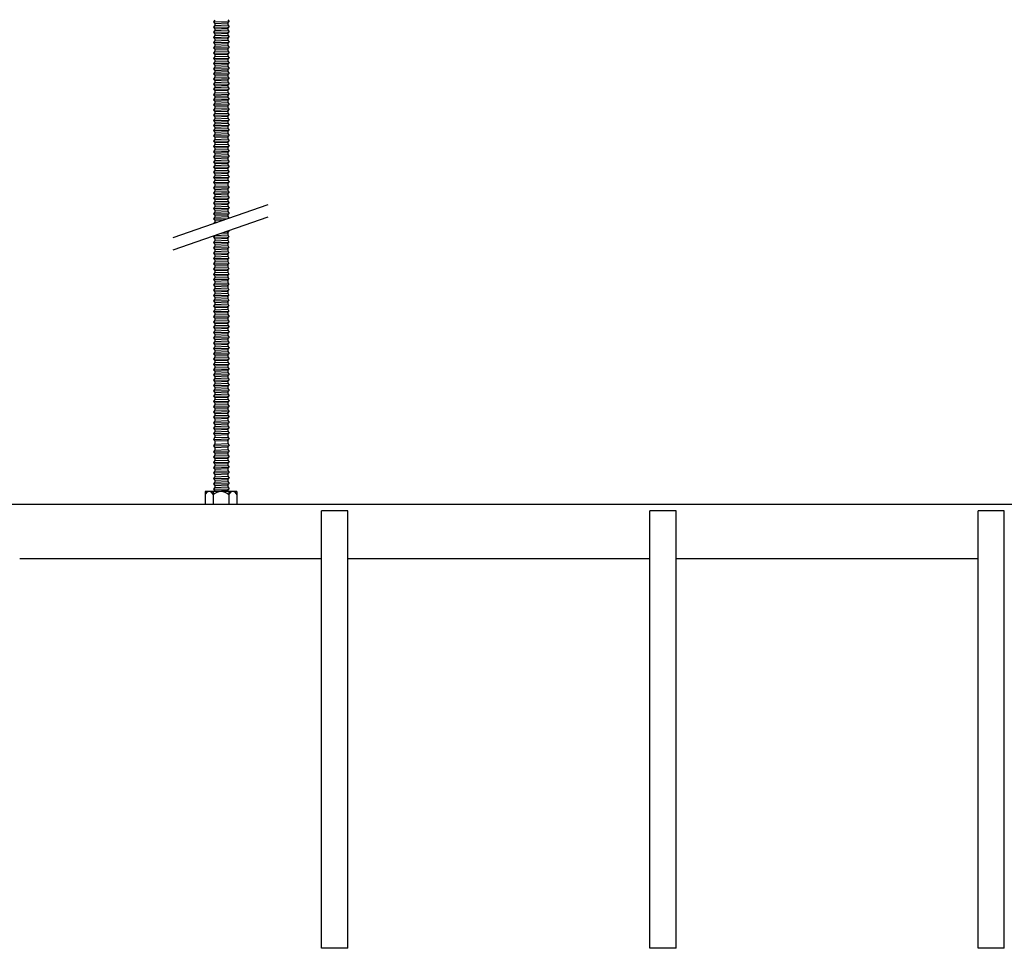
# Model space of a CAD drawing. Header units: millimetres. Extents: x 2538 to 24562, y 4449 to 23795.
# Tile 207 of 256: x 11997 to 12447, y 17657 to 18081. Entities that reach past the tile are written whole.
import ezdxf

# ---------------------------------------------------------------- set-up
doc = ezdxf.new("R2010")
doc.units = ezdxf.units.MM
doc.layers.add('_HD_tornillo', color=30, linetype='Continuous')
doc.layers.add('Make2D$Visible$Curves', color=7, linetype='Continuous', true_color=0x000000)

msp = doc.modelspace()

# ---------------------------------------------------------------- linework, layer by layer
at = {"layer": '_HD_tornillo'}
for p, q in [((12092.43, 18081.19), (12092.93, 18080.31)), ((12086.43, 18080.96), (12085.83, 18080.14)), ((12085.83, 18080.14), (12092.93, 18080.31)), ((12085.83, 18080.14), (12086.43, 18079.46)), ((12086.43, 18078.58), (12085.83, 18077.76)), ((12085.83, 18077.76), (12092.93, 18077.93)), ((12085.83, 18077.76), (12086.43, 18077.08)), ((12086.43, 18079.46), (12092.42, 18079.69)), ((12086.43, 18079.46), (12086.43, 18078.58)), ((12086.43, 18078.58), (12092.42, 18078.81)), ((12086.43, 18077.08), (12092.42, 18077.31)), ((12086.43, 18077.08), (12086.43, 18076.29)), ((12086.43, 18076.29), (12092.42, 18076.53)), ((12092.42, 18079.69), (12092.93, 18080.31)), ((12092.42, 18079.69), (12092.42, 18078.81)), ((12092.42, 18077.31), (12092.93, 18077.93)), ((12092.42, 18077.31), (12092.42, 18076.53)), ((12092.43, 18078.81), (12092.93, 18077.93)), ((12092.43, 18076.53), (12092.93, 18075.65)), ((12086.43, 18076.29), (12085.83, 18075.48)), ((12085.83, 18075.48), (12092.93, 18075.65)), ((12085.83, 18075.48), (12086.43, 18074.8)), ((12086.43, 18073.93), (12085.83, 18073.12)), ((12085.83, 18073.12), (12092.93, 18073.29)), ((12085.83, 18073.12), (12086.43, 18072.44)), ((12086.43, 18074.8), (12092.42, 18075.03)), ((12086.43, 18074.8), (12086.43, 18073.93)), ((12086.43, 18073.93), (12092.42, 18074.17)), ((12086.43, 18072.44), (12092.42, 18072.67)), ((12086.43, 18072.44), (12086.43, 18071.57)), ((12092.42, 18075.03), (12092.93, 18075.65)), ((12092.42, 18075.03), (12092.42, 18074.17)), ((12092.42, 18072.67), (12092.93, 18073.29)), ((12092.42, 18072.67), (12092.42, 18071.8)), ((12092.43, 18074.17), (12092.93, 18073.29)), ((12086.43, 18071.57), (12085.83, 18070.75)), ((12085.83, 18070.75), (12092.93, 18070.92)), ((12085.83, 18070.75), (12086.43, 18070.07)), ((12086.43, 18069.16), (12085.83, 18068.34)), ((12085.83, 18068.34), (12092.93, 18068.51)), ((12085.83, 18068.34), (12086.43, 18067.66)), ((12086.43, 18071.57), (12092.42, 18071.8)), ((12086.43, 18070.07), (12092.42, 18070.3)), ((12086.43, 18070.07), (12086.43, 18069.16)), ((12086.43, 18069.16), (12092.42, 18069.39)), ((12086.43, 18067.66), (12092.42, 18067.89)), ((12086.43, 18067.66), (12086.43, 18066.74)), ((12092.42, 18070.3), (12092.93, 18070.92)), ((12092.42, 18070.3), (12092.42, 18069.39)), ((12092.42, 18067.89), (12092.93, 18068.51)), ((12092.42, 18067.89), (12092.42, 18066.98)), ((12092.43, 18071.8), (12092.93, 18070.92)), ((12092.43, 18069.39), (12092.93, 18068.51)), ((12086.43, 18066.74), (12085.83, 18065.93)), ((12085.83, 18065.93), (12092.93, 18066.1)), ((12085.83, 18065.93), (12086.43, 18065.25)), ((12086.43, 18064.33), (12085.83, 18063.52)), ((12085.83, 18063.52), (12092.93, 18063.68)), ((12085.83, 18063.52), (12086.43, 18062.83)), ((12086.43, 18066.74), (12092.42, 18066.98)), ((12086.43, 18065.25), (12092.42, 18065.48)), ((12086.43, 18065.25), (12086.43, 18064.33)), ((12086.43, 18064.33), (12092.42, 18064.57)), ((12086.43, 18062.83), (12092.42, 18063.07)), ((12092.42, 18065.48), (12092.93, 18066.1)), ((12092.42, 18065.48), (12092.42, 18064.57)), ((12092.42, 18063.07), (12092.93, 18063.68)), ((12092.42, 18063.07), (12092.42, 18062.15)), ((12092.43, 18066.98), (12092.93, 18066.1)), ((12092.43, 18064.57), (12092.93, 18063.68)), ((12086.43, 18061.92), (12085.83, 18061.1)), ((12085.83, 18061.1), (12092.93, 18061.27)), ((12085.83, 18061.1), (12086.43, 18060.42)), ((12086.43, 18059.54), (12085.83, 18058.72)), ((12085.83, 18058.72), (12092.93, 18058.89)), ((12085.83, 18058.72), (12086.43, 18058.04)), ((12086.43, 18062.83), (12086.43, 18061.92)), ((12086.43, 18061.92), (12092.42, 18062.15)), ((12086.43, 18060.42), (12092.42, 18060.66)), ((12086.43, 18060.42), (12086.43, 18059.54)), ((12086.43, 18059.54), (12092.42, 18059.77)), ((12092.42, 18060.66), (12092.93, 18061.27)), ((12092.42, 18060.66), (12092.42, 18059.77)), ((12092.42, 18058.27), (12092.93, 18058.89)), ((12092.43, 18062.16), (12092.93, 18061.27)), ((12092.43, 18059.77), (12092.93, 18058.89)), ((12086.43, 18057.26), (12085.83, 18056.44)), ((12085.83, 18056.44), (12092.93, 18056.61)), ((12085.83, 18056.44), (12086.43, 18055.76)), ((12086.43, 18054.9), (12085.83, 18054.08)), ((12085.83, 18054.08), (12092.93, 18054.25)), ((12085.83, 18054.08), (12086.43, 18053.4)), ((12086.43, 18058.04), (12092.42, 18058.27)), ((12086.43, 18058.04), (12086.43, 18057.26)), ((12086.43, 18057.26), (12092.42, 18057.49)), ((12086.43, 18055.76), (12092.42, 18055.99)), ((12086.43, 18055.76), (12086.43, 18054.9)), ((12086.43, 18054.9), (12092.42, 18055.13)), ((12092.42, 18058.27), (12092.42, 18057.49)), ((12092.42, 18055.99), (12092.93, 18056.61)), ((12092.42, 18055.99), (12092.42, 18055.13)), ((12092.42, 18053.63), (12092.93, 18054.25)), ((12092.43, 18057.49), (12092.93, 18056.61)), ((12092.43, 18055.13), (12092.93, 18054.25)), ((12086.43, 18052.53), (12085.83, 18051.71)), ((12085.83, 18051.71), (12092.93, 18051.88)), ((12085.83, 18051.71), (12086.43, 18051.03)), ((12086.43, 18050.26), (12085.83, 18049.45)), ((12085.83, 18049.45), (12092.93, 18049.61)), ((12086.43, 18053.4), (12092.42, 18053.63)), ((12086.43, 18053.4), (12086.43, 18052.53)), ((12086.43, 18052.53), (12092.42, 18052.76)), ((12086.43, 18051.03), (12092.42, 18051.26)), ((12086.43, 18051.03), (12086.43, 18050.26)), ((12086.43, 18050.26), (12092.42, 18050.5)), ((12092.42, 18053.63), (12092.42, 18052.76)), ((12092.42, 18051.26), (12092.93, 18051.88)), ((12092.42, 18051.26), (12092.42, 18050.5)), ((12092.42, 18049), (12092.93, 18049.61)), ((12092.43, 18052.77), (12092.93, 18051.88)), ((12092.43, 18050.5), (12092.93, 18049.61)), ((12085.83, 18049.45), (12086.43, 18048.76)), ((12086.43, 18047.72), (12085.83, 18046.91)), ((12085.83, 18046.91), (12092.93, 18047.08)), ((12085.83, 18046.91), (12086.43, 18046.23)), ((12086.43, 18045.44), (12085.83, 18044.63)), ((12086.43, 18048.76), (12092.42, 18049)), ((12086.43, 18048.76), (12086.43, 18047.72)), ((12086.43, 18047.72), (12092.42, 18047.96)), ((12086.43, 18046.23), (12092.42, 18046.46)), ((12086.43, 18046.23), (12086.43, 18045.44)), ((12086.43, 18045.44), (12092.42, 18045.68)), ((12092.42, 18049), (12092.42, 18047.96)), ((12092.42, 18046.46), (12092.93, 18047.08)), ((12092.42, 18046.46), (12092.42, 18045.68)), ((12092.43, 18047.96), (12092.93, 18047.08)), ((12092.43, 18045.68), (12092.93, 18044.8)), ((12085.83, 18044.63), (12092.93, 18044.8)), ((12085.83, 18044.63), (12086.43, 18043.95)), ((12086.43, 18043.08), (12085.83, 18042.27)), ((12085.83, 18042.27), (12092.93, 18042.44)), ((12085.83, 18042.27), (12086.43, 18041.59)), ((12086.43, 18040.72), (12085.83, 18039.9)), ((12086.43, 18043.95), (12092.42, 18044.18)), ((12086.43, 18043.95), (12086.43, 18043.08)), ((12086.43, 18043.08), (12092.42, 18043.32)), ((12086.43, 18041.59), (12092.42, 18041.82)), ((12086.43, 18041.59), (12086.43, 18040.72)), ((12086.43, 18040.72), (12092.42, 18040.95)), ((12092.42, 18044.18), (12092.93, 18044.8)), ((12092.42, 18044.18), (12092.42, 18043.32)), ((12092.42, 18041.82), (12092.93, 18042.44)), ((12092.42, 18041.82), (12092.42, 18040.95)), ((12092.43, 18043.32), (12092.93, 18042.44)), ((12092.43, 18040.95), (12092.93, 18040.07)), ((12085.83, 18039.9), (12092.93, 18040.07)), ((12085.83, 18039.9), (12086.43, 18039.22)), ((12086.43, 18038.3), (12085.83, 18037.49)), ((12085.83, 18037.49), (12092.93, 18037.66)), ((12085.83, 18037.49), (12086.43, 18036.81)), ((12086.43, 18039.22), (12092.42, 18039.45)), ((12086.43, 18039.22), (12086.43, 18038.3)), ((12086.43, 18038.3), (12092.42, 18038.54)), ((12086.43, 18036.81), (12092.42, 18037.04)), ((12086.43, 18036.81), (12086.43, 18035.92)), ((12086.43, 18035.92), (12092.42, 18036.16)), ((12092.42, 18039.45), (12092.93, 18040.07)), ((12092.42, 18039.45), (12092.42, 18038.54)), ((12092.42, 18037.04), (12092.93, 18037.66)), ((12092.42, 18037.04), (12092.42, 18036.16)), ((12092.43, 18038.54), (12092.93, 18037.66)), ((12092.43, 18036.16), (12092.93, 18035.27)), ((12086.43, 18035.92), (12085.83, 18035.11)), ((12085.83, 18035.11), (12092.93, 18035.27)), ((12085.83, 18035.11), (12086.43, 18034.42)), ((12086.43, 18033.64), (12085.83, 18032.82)), ((12085.83, 18032.82), (12092.93, 18032.99)), ((12085.83, 18032.82), (12086.43, 18032.14)), ((12086.43, 18034.42), (12092.42, 18034.66)), ((12086.43, 18034.42), (12086.43, 18033.64)), ((12086.43, 18033.64), (12092.42, 18033.87)), ((12086.43, 18032.14), (12092.42, 18032.38)), ((12086.43, 18032.14), (12086.43, 18031.28)), ((12086.43, 18031.28), (12092.42, 18031.51)), ((12092.42, 18034.66), (12092.93, 18035.27)), ((12092.42, 18034.66), (12092.42, 18033.87)), ((12092.42, 18032.38), (12092.93, 18032.99)), ((12092.42, 18032.38), (12092.42, 18031.51)), ((12092.43, 18033.88), (12092.93, 18032.99)), ((12092.43, 18031.52), (12092.93, 18030.63)), ((12086.43, 18031.28), (12085.83, 18030.47)), ((12085.83, 18030.47), (12092.93, 18030.63)), ((12085.83, 18030.47), (12086.43, 18029.78)), ((12086.43, 18028.91), (12085.83, 18028.1)), ((12085.83, 18028.1), (12092.93, 18028.27)), ((12085.83, 18028.1), (12086.43, 18027.42)), ((12086.43, 18029.78), (12092.42, 18030.02)), ((12086.43, 18029.78), (12086.43, 18028.91)), ((12086.43, 18028.91), (12092.42, 18029.15)), ((12086.43, 18027.42), (12092.42, 18027.65)), ((12086.43, 18027.42), (12086.43, 18026.5)), ((12092.42, 18030.02), (12092.93, 18030.63)), ((12092.42, 18030.02), (12092.42, 18029.15)), ((12092.42, 18027.65), (12092.93, 18028.27)), ((12092.42, 18027.65), (12092.42, 18026.74)), ((12092.43, 18029.15), (12092.93, 18028.27)), ((12086.43, 18026.5), (12085.83, 18025.69)), ((12085.83, 18025.69), (12092.93, 18025.85)), ((12085.83, 18025.69), (12086.43, 18025)), ((12086.43, 18024.09), (12085.83, 18023.27)), ((12085.83, 18023.27), (12092.93, 18023.44)), ((12085.83, 18023.27), (12086.43, 18022.59)), ((12086.43, 18026.5), (12092.42, 18026.74)), ((12086.43, 18025), (12092.42, 18025.24)), ((12086.43, 18025), (12086.43, 18024.09)), ((12086.43, 18024.09), (12092.42, 18024.32)), ((12086.43, 18022.59), (12092.42, 18022.83)), ((12086.43, 18022.59), (12086.43, 18021.68)), ((12092.42, 18025.24), (12092.93, 18025.85)), ((12092.42, 18025.24), (12092.42, 18024.32)), ((12092.42, 18022.83), (12092.93, 18023.44)), ((12092.42, 18022.83), (12092.42, 18021.91)), ((12092.43, 18026.74), (12092.93, 18025.85)), ((12092.43, 18024.33), (12092.93, 18023.44)), ((12086.43, 18021.68), (12085.83, 18020.86)), ((12085.83, 18020.86), (12092.93, 18021.03)), ((12085.83, 18020.86), (12086.43, 18020.18)), ((12086.43, 18019.27), (12085.83, 18018.45)), ((12085.83, 18018.45), (12092.93, 18018.62)), ((12085.83, 18018.45), (12086.43, 18017.77)), ((12086.43, 18021.68), (12092.42, 18021.91)), ((12086.43, 18020.18), (12092.42, 18020.41)), ((12086.43, 18020.18), (12086.43, 18019.27)), ((12086.43, 18019.27), (12092.42, 18019.5)), ((12086.43, 18017.77), (12092.42, 18018)), ((12092.42, 18020.41), (12092.93, 18021.03)), ((12092.42, 18020.41), (12092.42, 18019.5)), ((12092.42, 18018), (12092.93, 18018.62)), ((12092.42, 18018), (12092.42, 18017.12)), ((12092.43, 18021.92), (12092.93, 18021.03)), ((12092.43, 18019.5), (12092.93, 18018.62)), ((12086.43, 18016.88), (12085.83, 18016.07)), ((12085.83, 18016.07), (12092.93, 18016.24)), ((12085.83, 18016.07), (12086.43, 18015.39)), ((12086.43, 18014.6), (12085.83, 18013.79)), ((12085.83, 18013.79), (12092.93, 18013.95)), ((12085.83, 18013.79), (12086.43, 18013.1)), ((12086.43, 18017.77), (12086.43, 18016.88)), ((12086.43, 18016.88), (12092.42, 18017.12)), ((12086.43, 18015.39), (12092.42, 18015.62)), ((12086.43, 18015.39), (12086.43, 18014.6)), ((12086.43, 18014.6), (12092.42, 18014.84)), ((12092.42, 18015.62), (12092.93, 18016.24)), ((12092.42, 18015.62), (12092.42, 18014.84)), ((12092.42, 18013.34), (12092.93, 18013.95)), ((12092.43, 18017.12), (12092.93, 18016.24)), ((12092.43, 18014.84), (12092.93, 18013.95)), ((12086.43, 18012.24), (12085.83, 18011.43)), ((12085.83, 18011.43), (12092.93, 18011.6)), ((12085.83, 18011.43), (12086.43, 18010.75)), ((12086.43, 18009.88), (12085.83, 18009.06)), ((12085.83, 18009.06), (12092.93, 18009.23)), ((12085.83, 18009.06), (12086.43, 18008.38)), ((12086.43, 18013.1), (12092.42, 18013.34)), ((12086.43, 18013.1), (12086.43, 18012.24)), ((12086.43, 18012.24), (12092.42, 18012.48)), ((12086.43, 18010.75), (12092.42, 18010.98)), ((12086.43, 18010.75), (12086.43, 18009.88)), ((12086.43, 18009.88), (12092.42, 18010.11)), ((12092.42, 18013.34), (12092.42, 18012.48)), ((12092.42, 18010.98), (12092.93, 18011.6)), ((12092.42, 18010.98), (12092.42, 18010.11)), ((12092.42, 18008.61), (12092.93, 18009.23)), ((12092.43, 18012.48), (12092.93, 18011.6)), ((12092.43, 18010.11), (12092.93, 18009.23)), ((12086.43, 18007.61), (12085.83, 18006.79)), ((12085.83, 18006.79), (12092.93, 18006.96)), ((12085.83, 18006.79), (12086.43, 18006.11)), ((12086.43, 18005.07), (12085.83, 18004.26)), ((12086.43, 18008.38), (12092.42, 18008.61)), ((12086.43, 18008.38), (12086.43, 18007.61)), ((12086.43, 18007.61), (12092.42, 18007.84)), ((12086.43, 18006.11), (12092.42, 18006.34)), ((12086.43, 18006.11), (12086.43, 18005.07)), ((12086.43, 18005.07), (12092.42, 18005.31)), ((12092.42, 18008.61), (12092.42, 18007.84)), ((12092.42, 18006.34), (12092.93, 18006.96)), ((12092.42, 18006.34), (12092.42, 18005.31)), ((12092.43, 18007.85), (12092.93, 18006.96)), ((12092.43, 18005.31), (12092.93, 18004.42)), ((12085.83, 18004.26), (12092.93, 18004.42)), ((12085.83, 18004.26), (12086.43, 18003.57)), ((12086.43, 18002.79), (12085.83, 18001.97)), ((12085.83, 18001.97), (12092.93, 18002.14)), ((12085.83, 18001.97), (12086.43, 18001.29)), ((12086.43, 18000.43), (12085.83, 17999.61)), ((12086.43, 18003.57), (12092.42, 18003.81)), ((12086.43, 18003.57), (12086.43, 18002.79)), ((12086.43, 18002.79), (12092.42, 18003.02)), ((12086.43, 18001.29), (12092.42, 18001.53)), ((12086.43, 18001.29), (12086.43, 18000.43)), ((12086.43, 18000.43), (12092.42, 18000.66)), ((12092.42, 18003.81), (12092.93, 18004.42)), ((12092.42, 18003.81), (12092.42, 18003.02)), ((12092.42, 18001.53), (12092.93, 18002.14)), ((12092.42, 18001.53), (12092.42, 18000.66)), ((12092.43, 18003.03), (12092.93, 18002.14)), ((12092.43, 18000.67), (12092.93, 17999.78)), ((12067.37, 17981.68), (12110.89, 17996.68)), ((12085.83, 17999.61), (12092.93, 17999.78)), ((12085.83, 17999.61), (12086.43, 17998.93)), ((12086.43, 17998.06), (12085.83, 17997.25)), ((12085.83, 17997.25), (12092.93, 17997.42)), ((12085.83, 17997.25), (12086.43, 17996.57)), ((12086.43, 17995.65), (12085.83, 17994.83)), ((12086.43, 17998.93), (12092.42, 17999.17)), ((12086.43, 17998.93), (12086.43, 17998.06)), ((12086.43, 17998.06), (12092.42, 17998.3)), ((12086.43, 17996.57), (12092.42, 17996.8)), ((12086.43, 17996.57), (12086.43, 17995.65)), ((12086.43, 17995.65), (12092.42, 17995.88)), ((12092.42, 17999.17), (12092.93, 17999.78)), ((12092.42, 17999.17), (12092.42, 17998.3)), ((12092.42, 17996.8), (12092.93, 17997.42)), ((12092.42, 17996.8), (12092.42, 17995.88)), ((12092.43, 17998.3), (12092.93, 17997.42)), ((12092.43, 17995.89), (12092.93, 17995)), ((12067.37, 17976.01), (12110.89, 17991.01)), ((12085.83, 17994.83), (12092.93, 17995)), ((12085.83, 17994.83), (12086.43, 17994.15)), ((12086.43, 17993.27), (12085.83, 17992.45)), ((12085.83, 17992.45), (12092.93, 17992.62)), ((12085.83, 17992.45), (12086.43, 17991.77)), ((12086.43, 17990.99), (12085.83, 17990.17)), ((12086.43, 17994.15), (12092.42, 17994.39)), ((12086.43, 17994.15), (12086.43, 17993.27)), ((12086.43, 17993.27), (12092.42, 17993.5)), ((12086.43, 17991.77), (12092.42, 17992)), ((12086.43, 17991.77), (12086.43, 17990.99)), ((12086.43, 17990.99), (12092.42, 17991.22)), ((12092.42, 17994.39), (12092.93, 17995)), ((12092.42, 17994.39), (12092.42, 17993.5)), ((12092.42, 17992), (12092.93, 17992.62)), ((12092.42, 17992), (12092.42, 17991.22)), ((12092.43, 17993.51), (12092.93, 17992.62)), ((12092.43, 17991.22), (12092.86, 17990.47)), ((12085.83, 17990.17), (12092.46, 17990.33)), ((12085.83, 17990.17), (12086.43, 17989.49)), ((12086.43, 17988.63), (12086.06, 17988.12)), ((12086.43, 17989.49), (12090.48, 17989.65)), ((12086.43, 17989.49), (12086.43, 17988.63)), ((12086.43, 17988.63), (12087.66, 17988.68)), ((12086.4, 17982.55), (12085.8, 17981.73)), ((12086.4, 17982.55), (12092.39, 17982.78)), ((12089.51, 17983.64), (12092.37, 17983.71)), ((12091.39, 17984.29), (12092.88, 17984.33)), ((12092.37, 17983.71), (12092.88, 17984.33)), ((12092.37, 17983.71), (12092.37, 17982.77)), ((12092.4, 17982.79), (12092.9, 17981.9)), ((12092.65, 17984.73), (12092.88, 17984.33)), ((12085.8, 17981.73), (12092.9, 17981.9)), ((12085.8, 17981.73), (12086.4, 17981.05)), ((12086.41, 17980.12), (12085.81, 17979.3)), ((12085.81, 17979.3), (12092.9, 17979.47)), ((12085.81, 17979.3), (12086.41, 17978.62)), ((12086.41, 17977.68), (12085.81, 17976.87)), ((12086.4, 17981.05), (12092.39, 17981.28)), ((12086.4, 17981.05), (12086.4, 17980.11)), ((12086.41, 17980.12), (12092.4, 17980.35)), ((12086.41, 17978.62), (12092.4, 17978.85)), ((12086.41, 17978.62), (12086.41, 17977.68)), ((12086.41, 17977.68), (12092.4, 17977.92)), ((12092.39, 17981.28), (12092.9, 17981.9)), ((12092.39, 17981.28), (12092.39, 17980.35)), ((12092.4, 17978.85), (12092.9, 17979.47)), ((12092.4, 17978.85), (12092.4, 17977.92)), ((12092.41, 17980.35), (12092.9, 17979.47)), ((12092.41, 17977.92), (12092.9, 17977.04)), ((12085.81, 17976.87), (12092.9, 17977.04)), ((12085.81, 17976.87), (12086.41, 17976.19)), ((12086.41, 17975.27), (12085.81, 17974.46)), ((12085.81, 17974.46), (12092.9, 17974.62)), ((12085.81, 17974.46), (12086.41, 17973.77)), ((12086.41, 17976.19), (12092.4, 17976.42)), ((12086.41, 17976.19), (12086.41, 17975.27)), ((12086.41, 17975.27), (12092.4, 17975.51)), ((12086.41, 17973.77), (12092.4, 17974.01)), ((12086.41, 17973.77), (12086.41, 17972.86)), ((12086.41, 17972.86), (12092.4, 17973.09)), ((12092.4, 17976.42), (12092.9, 17977.04)), ((12092.4, 17976.42), (12092.4, 17975.51)), ((12092.4, 17974.01), (12092.9, 17974.62)), ((12092.4, 17974.01), (12092.4, 17973.09)), ((12092.41, 17975.51), (12092.9, 17974.62)), ((12092.41, 17973.1), (12092.9, 17972.21)), ((12086.41, 17972.86), (12085.81, 17972.04)), ((12085.81, 17972.04), (12092.9, 17972.21)), ((12085.81, 17972.04), (12086.41, 17971.36)), ((12086.41, 17970.43), (12085.81, 17969.61)), ((12085.81, 17969.61), (12092.9, 17969.78)), ((12085.81, 17969.61), (12086.41, 17968.93)), ((12086.41, 17971.36), (12092.4, 17971.6)), ((12086.41, 17971.36), (12086.41, 17970.43)), ((12086.41, 17970.43), (12092.4, 17970.66)), ((12086.41, 17968.93), (12092.4, 17969.16)), ((12086.41, 17968.93), (12086.41, 17968.01)), ((12092.4, 17971.6), (12092.9, 17972.21)), ((12092.4, 17971.6), (12092.4, 17970.66)), ((12092.4, 17969.16), (12092.9, 17969.78)), ((12092.4, 17969.16), (12092.4, 17968.25)), ((12092.41, 17970.66), (12092.9, 17969.78)), ((12086.41, 17968.01), (12085.81, 17967.2)), ((12085.81, 17967.2), (12092.9, 17967.37)), ((12085.81, 17967.2), (12086.41, 17966.52)), ((12086.41, 17965.58), (12085.81, 17964.76)), ((12085.81, 17964.76), (12092.9, 17964.93)), ((12085.81, 17964.76), (12086.41, 17964.08)), ((12086.41, 17968.01), (12092.4, 17968.25)), ((12086.41, 17966.52), (12092.4, 17966.75)), ((12086.41, 17966.52), (12086.41, 17965.58)), ((12086.41, 17965.58), (12092.4, 17965.81)), ((12086.41, 17964.08), (12092.4, 17964.32)), ((12086.41, 17964.08), (12086.41, 17963.17)), ((12092.4, 17966.75), (12092.9, 17967.37)), ((12092.4, 17966.75), (12092.4, 17965.81)), ((12092.4, 17964.32), (12092.9, 17964.93)), ((12092.4, 17964.32), (12092.4, 17963.4)), ((12092.41, 17968.25), (12092.9, 17967.37)), ((12092.41, 17965.82), (12092.9, 17964.93)), ((12086.42, 17963.18), (12085.82, 17962.36)), ((12085.82, 17962.36), (12092.92, 17962.53)), ((12085.82, 17962.36), (12086.42, 17961.68)), ((12086.42, 17960.74), (12085.82, 17959.93)), ((12085.82, 17959.93), (12092.92, 17960.09)), ((12085.82, 17959.93), (12086.42, 17959.24)), ((12086.42, 17963.18), (12092.41, 17963.41)), ((12086.42, 17961.68), (12092.41, 17961.91)), ((12086.42, 17961.68), (12086.42, 17960.74)), ((12086.42, 17960.74), (12092.41, 17960.98)), ((12086.42, 17959.24), (12092.41, 17959.48)), ((12092.41, 17961.91), (12092.92, 17962.53)), ((12092.41, 17961.91), (12092.41, 17960.98)), ((12092.41, 17959.48), (12092.92, 17960.09)), ((12092.41, 17959.48), (12092.41, 17958.56)), ((12092.42, 17963.41), (12092.92, 17962.53)), ((12092.42, 17960.98), (12092.92, 17960.09)), ((12086.42, 17958.33), (12085.82, 17957.51)), ((12085.82, 17957.51), (12092.92, 17957.68)), ((12085.82, 17957.51), (12086.42, 17956.83)), ((12086.42, 17955.92), (12085.82, 17955.1)), ((12085.82, 17955.1), (12092.92, 17955.27)), ((12085.82, 17955.1), (12086.42, 17954.42)), ((12086.42, 17959.24), (12086.42, 17958.33)), ((12086.42, 17958.33), (12092.41, 17958.56)), ((12086.42, 17956.83), (12092.41, 17957.07)), ((12086.42, 17956.83), (12086.42, 17955.92)), ((12086.42, 17955.92), (12092.41, 17956.15)), ((12092.41, 17957.07), (12092.92, 17957.68)), ((12092.41, 17957.07), (12092.41, 17956.15)), ((12092.41, 17954.65), (12092.92, 17955.27)), ((12092.42, 17958.57), (12092.92, 17957.68)), ((12092.42, 17956.16), (12092.92, 17955.27)), ((12086.42, 17953.48), (12085.82, 17952.67)), ((12085.82, 17952.67), (12092.92, 17952.84)), ((12085.82, 17952.67), (12086.42, 17951.99)), ((12086.42, 17951.07), (12085.82, 17950.26)), ((12086.42, 17954.42), (12092.41, 17954.65)), ((12086.42, 17954.42), (12086.42, 17953.48)), ((12086.42, 17953.48), (12092.41, 17953.72)), ((12086.42, 17951.99), (12092.41, 17952.22)), ((12086.42, 17951.99), (12086.42, 17951.07)), ((12086.42, 17951.07), (12092.41, 17951.31)), ((12092.41, 17954.65), (12092.41, 17953.72)), ((12092.41, 17952.22), (12092.92, 17952.84)), ((12092.41, 17952.22), (12092.41, 17951.31)), ((12092.42, 17953.72), (12092.92, 17952.84)), ((12092.42, 17951.31), (12092.92, 17950.43)), ((12085.82, 17950.26), (12092.92, 17950.43)), ((12085.82, 17950.26), (12086.42, 17949.58)), ((12086.42, 17948.64), (12085.82, 17947.82)), ((12085.82, 17947.82), (12092.92, 17947.99)), ((12085.82, 17947.82), (12086.42, 17947.14)), ((12086.43, 17946.23), (12085.83, 17945.41)), ((12086.42, 17949.58), (12092.41, 17949.81)), ((12086.42, 17949.58), (12086.42, 17948.64)), ((12086.42, 17948.64), (12092.41, 17948.87)), ((12086.42, 17947.14), (12092.41, 17947.37)), ((12086.42, 17947.14), (12086.42, 17946.23)), ((12086.43, 17946.23), (12092.42, 17946.46)), ((12092.41, 17949.81), (12092.92, 17950.43)), ((12092.41, 17949.81), (12092.41, 17948.87)), ((12092.41, 17947.37), (12092.92, 17947.99)), ((12092.41, 17947.37), (12092.41, 17946.46)), ((12092.42, 17948.88), (12092.92, 17947.99)), ((12092.43, 17946.47), (12092.93, 17945.58)), ((12085.83, 17945.41), (12092.93, 17945.58)), ((12085.83, 17945.41), (12086.43, 17944.73)), ((12086.43, 17943.8), (12085.83, 17942.98)), ((12085.83, 17942.98), (12092.93, 17943.15)), ((12085.83, 17942.98), (12086.43, 17942.3)), ((12086.43, 17944.73), (12092.42, 17944.97)), ((12086.43, 17944.73), (12086.43, 17943.8)), ((12086.43, 17943.8), (12092.42, 17944.03)), ((12086.43, 17942.3), (12092.42, 17942.53)), ((12086.43, 17942.3), (12086.43, 17941.39)), ((12086.43, 17941.39), (12092.42, 17941.62)), ((12092.42, 17944.97), (12092.93, 17945.58)), ((12092.42, 17944.97), (12092.42, 17944.03)), ((12092.42, 17942.53), (12092.93, 17943.15)), ((12092.42, 17942.53), (12092.42, 17941.62)), ((12092.43, 17944.03), (12092.93, 17943.15)), ((12092.43, 17941.62), (12092.93, 17940.74)), ((12086.43, 17941.39), (12085.83, 17940.57)), ((12085.83, 17940.57), (12092.93, 17940.74)), ((12085.83, 17940.57), (12086.43, 17939.89)), ((12086.43, 17938.97), (12085.83, 17938.16)), ((12085.83, 17938.16), (12092.93, 17938.33)), ((12085.83, 17938.16), (12086.43, 17937.48)), ((12086.43, 17939.89), (12092.42, 17940.12)), ((12086.43, 17939.89), (12086.43, 17938.97)), ((12086.43, 17938.97), (12092.42, 17939.21)), ((12086.43, 17937.48), (12092.42, 17937.71)), ((12086.43, 17937.48), (12086.43, 17936.54)), ((12092.42, 17940.12), (12092.93, 17940.74)), ((12092.42, 17940.12), (12092.42, 17939.21)), ((12092.42, 17937.71), (12092.93, 17938.33)), ((12092.42, 17937.71), (12092.42, 17936.77)), ((12092.43, 17939.21), (12092.93, 17938.33)), ((12086.43, 17936.54), (12085.83, 17935.72)), ((12085.83, 17935.72), (12092.93, 17935.89)), ((12085.83, 17935.72), (12086.43, 17935.04)), ((12086.43, 17934.13), (12085.83, 17933.31)), ((12085.83, 17933.31), (12092.93, 17933.48)), ((12085.83, 17933.31), (12086.43, 17932.63)), ((12086.43, 17936.54), (12092.42, 17936.77)), ((12086.43, 17935.04), (12092.42, 17935.28)), ((12086.43, 17935.04), (12086.43, 17934.13)), ((12086.43, 17934.13), (12092.42, 17934.36)), ((12086.43, 17932.63), (12092.42, 17932.86)), ((12086.43, 17932.63), (12086.43, 17931.69)), ((12092.42, 17935.28), (12092.93, 17935.89)), ((12092.42, 17935.28), (12092.42, 17934.36)), ((12092.42, 17932.86), (12092.93, 17933.48)), ((12092.42, 17932.86), (12092.42, 17931.93)), ((12092.43, 17936.78), (12092.93, 17935.89)), ((12092.43, 17934.36), (12092.93, 17933.48)), ((12086.43, 17931.69), (12085.83, 17930.88)), ((12085.83, 17930.88), (12092.93, 17931.05)), ((12085.83, 17930.88), (12086.43, 17930.2)), ((12086.43, 17929.28), (12085.83, 17928.47)), ((12085.83, 17928.47), (12092.93, 17928.63)), ((12085.83, 17928.47), (12086.43, 17927.78)), ((12086.43, 17931.69), (12092.42, 17931.93)), ((12086.43, 17930.2), (12092.42, 17930.43)), ((12086.43, 17930.2), (12086.43, 17929.28)), ((12086.43, 17929.28), (12092.42, 17929.52)), ((12086.43, 17927.78), (12092.42, 17928.02)), ((12092.42, 17930.43), (12092.93, 17931.05)), ((12092.42, 17930.43), (12092.42, 17929.52)), ((12092.42, 17928.02), (12092.93, 17928.63)), ((12092.42, 17928.02), (12092.42, 17927.1)), ((12092.43, 17931.93), (12092.93, 17931.05)), ((12092.43, 17929.52), (12092.93, 17928.63)), ((12086.43, 17926.87), (12085.83, 17926.05)), ((12085.83, 17926.05), (12092.93, 17926.22)), ((12085.83, 17926.05), (12086.43, 17925.37)), ((12086.43, 17924.44), (12085.83, 17923.62)), ((12085.83, 17923.62), (12092.93, 17923.79)), ((12085.83, 17923.62), (12086.43, 17922.94)), ((12086.43, 17927.78), (12086.43, 17926.87)), ((12086.43, 17926.87), (12092.42, 17927.1)), ((12086.43, 17925.37), (12092.42, 17925.61)), ((12086.43, 17925.37), (12086.43, 17924.44)), ((12086.43, 17924.44), (12092.42, 17924.67)), ((12092.42, 17925.61), (12092.93, 17926.22)), ((12092.42, 17925.61), (12092.42, 17924.67)), ((12092.42, 17923.17), (12092.93, 17923.79)), ((12092.43, 17927.11), (12092.93, 17926.22)), ((12092.43, 17924.67), (12092.93, 17923.79)), ((12086.43, 17922.02), (12085.83, 17921.21)), ((12085.83, 17921.21), (12092.93, 17921.38)), ((12085.83, 17921.21), (12086.43, 17920.53)), ((12086.43, 17919.61), (12085.83, 17918.8)), ((12086.43, 17922.94), (12092.42, 17923.17)), ((12086.43, 17922.94), (12086.43, 17922.02)), ((12086.43, 17922.02), (12092.42, 17922.26)), ((12086.43, 17920.53), (12092.42, 17920.76)), ((12086.43, 17920.53), (12086.43, 17919.61)), ((12086.43, 17919.61), (12092.42, 17919.85)), ((12092.42, 17923.17), (12092.42, 17922.26)), ((12092.42, 17920.76), (12092.93, 17921.38)), ((12092.42, 17920.76), (12092.42, 17919.85)), ((12092.43, 17922.26), (12092.93, 17921.38)), ((12092.43, 17919.85), (12092.93, 17918.97)), ((12085.83, 17918.8), (12092.93, 17918.97)), ((12085.83, 17918.8), (12086.43, 17918.12)), ((12086.43, 17917.18), (12085.83, 17916.36)), ((12085.83, 17916.36), (12092.93, 17916.53)), ((12085.83, 17916.36), (12086.43, 17915.68)), ((12086.43, 17914.77), (12085.83, 17913.95)), ((12086.43, 17918.12), (12092.42, 17918.35)), ((12086.43, 17918.12), (12086.43, 17917.18)), ((12086.43, 17917.18), (12092.42, 17917.41)), ((12086.43, 17915.68), (12092.42, 17915.91)), ((12086.43, 17915.68), (12086.43, 17914.77)), ((12086.43, 17914.77), (12092.42, 17915)), ((12092.42, 17918.35), (12092.93, 17918.97)), ((12092.42, 17918.35), (12092.42, 17917.41)), ((12092.42, 17915.91), (12092.93, 17916.53)), ((12092.42, 17915.91), (12092.42, 17915)), ((12092.43, 17917.42), (12092.93, 17916.53)), ((12092.43, 17915), (12092.93, 17914.12)), ((12085.83, 17913.95), (12092.93, 17914.12)), ((12085.83, 17913.95), (12086.43, 17913.27)), ((12086.43, 17912.33), (12085.83, 17911.52)), ((12085.83, 17911.52), (12092.93, 17911.69)), ((12085.83, 17911.52), (12086.43, 17910.84)), ((12086.43, 17913.27), (12092.42, 17913.5)), ((12086.43, 17913.27), (12086.43, 17912.33)), ((12086.43, 17912.33), (12092.42, 17912.57)), ((12086.43, 17910.84), (12092.42, 17911.07)), ((12086.43, 17910.84), (12086.43, 17909.92)), ((12086.43, 17909.92), (12092.42, 17910.15)), ((12092.42, 17913.5), (12092.93, 17914.12)), ((12092.42, 17913.5), (12092.42, 17912.57)), ((12092.42, 17911.07), (12092.93, 17911.69)), ((12092.42, 17911.07), (12092.42, 17910.15)), ((12092.43, 17912.57), (12092.93, 17911.69)), ((12092.43, 17910.16), (12092.93, 17909.27)), ((12086.43, 17909.92), (12085.83, 17909.1)), ((12085.83, 17909.1), (12092.93, 17909.27)), ((12085.83, 17909.1), (12086.43, 17908.42)), ((12086.43, 17907.51), (12085.83, 17906.69)), ((12085.83, 17906.69), (12092.93, 17906.86)), ((12085.83, 17906.69), (12086.43, 17906.01)), ((12086.43, 17908.42), (12092.42, 17908.66)), ((12086.43, 17908.42), (12086.43, 17907.51)), ((12086.43, 17907.51), (12092.42, 17907.74)), ((12086.43, 17906.01), (12092.42, 17906.25)), ((12086.43, 17906.01), (12086.43, 17905.08)), ((12092.42, 17908.66), (12092.93, 17909.27)), ((12092.42, 17908.66), (12092.42, 17907.74)), ((12092.42, 17906.25), (12092.93, 17906.86)), ((12092.42, 17906.25), (12092.42, 17905.31)), ((12092.43, 17907.75), (12092.93, 17906.86)), ((12086.43, 17905.08), (12085.83, 17904.26)), ((12085.83, 17904.26), (12092.93, 17904.43)), ((12085.83, 17904.26), (12086.43, 17903.58)), ((12086.43, 17902.66), (12085.83, 17901.85)), ((12085.83, 17901.85), (12092.93, 17902.02)), ((12085.83, 17901.85), (12086.43, 17901.17)), ((12086.43, 17905.08), (12092.42, 17905.31)), ((12086.43, 17903.58), (12092.42, 17903.81)), ((12086.43, 17903.58), (12086.43, 17902.66)), ((12086.43, 17902.66), (12092.42, 17902.9)), ((12086.43, 17901.17), (12092.42, 17901.4)), ((12086.43, 17901.17), (12086.43, 17900.25)), ((12092.42, 17903.81), (12092.93, 17904.43)), ((12092.42, 17903.81), (12092.42, 17902.9)), ((12092.42, 17901.4), (12092.93, 17902.02)), ((12092.42, 17901.4), (12092.42, 17900.49)), ((12092.43, 17905.31), (12092.93, 17904.43)), ((12092.43, 17902.9), (12092.93, 17902.02)), ((12086.43, 17900.25), (12085.83, 17899.44)), ((12085.83, 17899.44), (12092.93, 17899.6)), ((12085.83, 17899.44), (12086.43, 17898.75)), ((12086.43, 17897.69), (12085.83, 17896.87)), ((12085.83, 17896.87), (12092.93, 17897.04)), ((12085.83, 17896.87), (12086.43, 17896.19)), ((12086.43, 17900.25), (12092.42, 17900.49)), ((12086.43, 17898.75), (12092.42, 17898.99)), ((12086.43, 17898.75), (12086.43, 17897.69)), ((12086.43, 17897.69), (12092.42, 17897.92)), ((12092.42, 17898.99), (12092.93, 17899.6)), ((12092.42, 17898.99), (12092.42, 17897.92)), ((12092.42, 17896.42), (12092.93, 17897.04)), ((12092.43, 17900.49), (12092.93, 17899.6)), ((12092.43, 17897.92), (12092.93, 17897.04)), ((12086.43, 17895.25), (12085.83, 17894.44)), ((12085.83, 17894.44), (12092.93, 17894.6)), ((12085.83, 17894.44), (12086.43, 17893.75)), ((12086.43, 17892.84), (12085.83, 17892.02)), ((12085.83, 17892.02), (12092.93, 17892.19)), ((12085.83, 17892.02), (12086.43, 17891.34)), ((12086.43, 17896.19), (12092.42, 17896.42)), ((12086.43, 17896.19), (12086.43, 17895.25)), ((12086.43, 17895.25), (12092.42, 17895.49)), ((12086.43, 17893.75), (12092.42, 17893.99)), ((12086.43, 17893.75), (12086.43, 17892.84)), ((12086.43, 17892.84), (12092.42, 17893.07)), ((12092.42, 17896.42), (12092.42, 17895.49)), ((12092.42, 17893.99), (12092.93, 17894.6)), ((12092.42, 17893.99), (12092.42, 17893.07)), ((12092.42, 17891.58), (12092.93, 17892.19)), ((12092.43, 17895.49), (12092.93, 17894.6)), ((12092.43, 17893.08), (12092.93, 17892.19)), ((12086.43, 17890.43), (12085.83, 17889.35)), ((12085.83, 17889.35), (12092.93, 17889.52)), ((12085.83, 17889.35), (12086.43, 17888.67)), ((12086.43, 17891.34), (12092.42, 17891.58)), ((12086.43, 17891.34), (12086.43, 17890.43)), ((12086.43, 17890.16), (12092.42, 17890.4)), ((12086.43, 17888.67), (12092.42, 17888.9)), ((12086.43, 17888.67), (12086.43, 17887.35)), ((12092.42, 17891.58), (12092.42, 17890.66)), ((12092.42, 17888.9), (12092.93, 17889.52)), ((12092.42, 17888.9), (12092.42, 17887.59)), ((12092.43, 17890.67), (12092.93, 17889.52)), ((12092.43, 17887.59), (12092.93, 17886.51)), ((12086.43, 17887.35), (12085.83, 17886.34)), ((12085.83, 17886.34), (12092.93, 17886.51)), ((12085.83, 17886.34), (12086.43, 17885.66)), ((12086.43, 17884.48), (12085.83, 17883.66)), ((12085.83, 17883.66), (12092.93, 17883.83)), ((12085.83, 17883.66), (12086.43, 17882.98)), ((12086.43, 17887.15), (12092.42, 17887.39)), ((12086.43, 17885.66), (12092.42, 17885.89)), ((12086.43, 17885.66), (12086.43, 17884.48)), ((12086.43, 17884.48), (12092.42, 17884.71)), ((12086.43, 17882.98), (12092.42, 17883.22)), ((12086.43, 17882.98), (12086.43, 17882.07)), ((12092.42, 17885.89), (12092.93, 17886.51)), ((12092.42, 17885.89), (12092.42, 17884.71)), ((12092.42, 17883.22), (12092.93, 17883.83)), ((12092.42, 17883.22), (12092.42, 17882.3)), ((12092.43, 17884.72), (12092.93, 17883.83)), ((12086.43, 17882.07), (12085.83, 17881.25)), ((12085.83, 17881.25), (12092.93, 17881.42)), ((12085.83, 17881.25), (12086.43, 17880.57)), ((12086.43, 17879.63), (12085.83, 17878.82)), ((12085.83, 17878.82), (12092.93, 17878.99)), ((12085.83, 17878.82), (12086.43, 17878.14)), ((12086.43, 17882.07), (12092.42, 17882.3)), ((12086.43, 17880.57), (12092.42, 17880.8)), ((12086.43, 17880.57), (12086.43, 17879.63)), ((12086.43, 17879.63), (12092.42, 17879.87)), ((12092.42, 17880.8), (12092.93, 17881.42)), ((12092.42, 17880.8), (12092.42, 17879.87)), ((12092.42, 17878.37), (12092.93, 17878.99)), ((12092.43, 17882.31), (12092.93, 17881.42)), ((12092.43, 17879.87), (12092.93, 17878.99)), ((12086.43, 17877.22), (12085.83, 17876.41)), ((12085.83, 17876.41), (12092.93, 17876.58)), ((12085.83, 17876.41), (12086.43, 17875.73)), ((12086.43, 17874.81), (12085.83, 17873.99)), ((12085.83, 17873.99), (12092.93, 17874.16)), ((12085.83, 17873.99), (12086.43, 17873.31)), ((12086.43, 17878.14), (12092.42, 17878.37)), ((12086.43, 17878.14), (12086.43, 17877.22)), ((12086.43, 17877.22), (12092.42, 17877.46)), ((12086.43, 17875.73), (12092.42, 17875.96)), ((12086.43, 17875.73), (12086.43, 17874.81)), ((12086.43, 17874.81), (12092.42, 17875.04)), ((12092.42, 17878.37), (12092.42, 17877.46)), ((12092.42, 17875.96), (12092.93, 17876.58)), ((12092.42, 17875.96), (12092.42, 17875.04)), ((12092.42, 17873.55), (12092.93, 17874.16)), ((12092.43, 17877.46), (12092.93, 17876.58)), ((12092.43, 17875.05), (12092.93, 17874.16)), ((12086.43, 17872.25), (12085.83, 17871.43)), ((12085.83, 17871.43), (12092.93, 17871.6)), ((12085.83, 17871.43), (12086.43, 17870.75)), ((12086.43, 17869.81), (12085.83, 17868.99)), ((12086.43, 17873.31), (12092.42, 17873.55)), ((12086.43, 17873.31), (12086.43, 17872.25)), ((12086.43, 17872.25), (12092.42, 17872.48)), ((12086.43, 17870.75), (12092.42, 17870.98)), ((12086.43, 17870.75), (12086.43, 17869.81)), ((12086.43, 17869.81), (12092.42, 17870.04)), ((12092.42, 17873.55), (12092.42, 17872.48)), ((12092.42, 17870.98), (12092.93, 17871.6)), ((12092.42, 17870.98), (12092.42, 17870.04)), ((12092.43, 17872.48), (12092.93, 17871.6)), ((12092.43, 17870.05), (12092.93, 17869.16)), ((12096.46, 17865.47), (12082.06, 17865.47)), ((12082.06, 17865.47), (12082.06, 17859.79)), ((12085.7, 17865.47), (12085.7, 17859.79)), ((12085.83, 17868.99), (12092.93, 17869.16)), ((12085.83, 17868.99), (12086.43, 17868.31)), ((12086.43, 17867.4), (12085.83, 17866.58)), ((12085.83, 17866.58), (12092.93, 17866.75)), ((12085.83, 17866.58), (12086.43, 17865.9)), ((12086.43, 17868.31), (12092.42, 17868.55)), ((12086.43, 17868.31), (12086.43, 17867.4)), ((12086.43, 17867.4), (12092.42, 17867.63)), ((12086.43, 17867.4), (12092.42, 17867.63)), ((12086.43, 17865.9), (12092.42, 17866.14)), ((12086.43, 17865.9), (12086.43, 17865.47)), ((12092.42, 17868.55), (12092.93, 17869.16)), ((12092.42, 17868.55), (12092.42, 17867.63)), ((12092.42, 17866.14), (12092.93, 17866.75)), ((12092.42, 17866.14), (12092.42, 17865.47)), ((12092.43, 17867.64), (12092.93, 17866.75)), ((12092.9, 17865.47), (12092.9, 17859.79)), ((12096.46, 17865.47), (12096.46, 17859.79)), ((12082.06, 17859.79), (12096.46, 17859.79))]:
    msp.add_line(p, q, dxfattribs=at)
for centre, radius, start, end in [((12083.88, 17863.61), 1.86, 12.3317, 167.6683), ((12089.3, 17860.31), 5.16, 45.7706, 134.2294), ((12094.68, 17863.66), 1.81, 11.1529, 168.8471)]:
    msp.add_arc(centre, radius, start, end, dxfattribs=at)
at = {"layer": 'Make2D$Visible$Curves', "color": 7, "lineweight": -3}
for points in [[(11235.26, 17859.79), (12441.26, 17859.79), (13647.26, 17859.79)], [(12135.26, 17656.7), (12135.26, 17756.7), (12135.26, 17856.7)], [(12147.26, 17856.7), (12141.26, 17856.7), (12135.26, 17856.7)], [(12147.26, 17656.7), (12147.26, 17756.7), (12147.26, 17856.7)], [(12285.26, 17656.7), (12285.26, 17756.7), (12285.26, 17856.7)], [(12297.26, 17856.7), (12291.26, 17856.7), (12285.26, 17856.7)], [(12297.26, 17656.7), (12297.26, 17756.7), (12297.26, 17856.7)], [(12435.26, 17656.7), (12435.26, 17756.7), (12435.26, 17856.7)], [(12447.26, 17856.7), (12441.26, 17856.7), (12435.26, 17856.7)], [(12447.26, 17656.7), (12447.26, 17756.7), (12447.26, 17856.7)], [(12135.26, 17834.79), (12066.26, 17834.79), (11997.26, 17834.79)], [(12285.26, 17834.79), (12216.26, 17834.79), (12147.26, 17834.79)], [(12435.26, 17834.79), (12366.26, 17834.79), (12297.26, 17834.79)], [(12147.26, 17656.7), (12141.26, 17656.7), (12135.26, 17656.7)], [(12297.26, 17656.7), (12291.26, 17656.7), (12285.26, 17656.7)], [(12447.26, 17656.7), (12441.26, 17656.7), (12435.26, 17656.7)]]:
    msp.add_open_spline(points, degree=2, dxfattribs=at)

doc.saveas('drawing.dxf')
